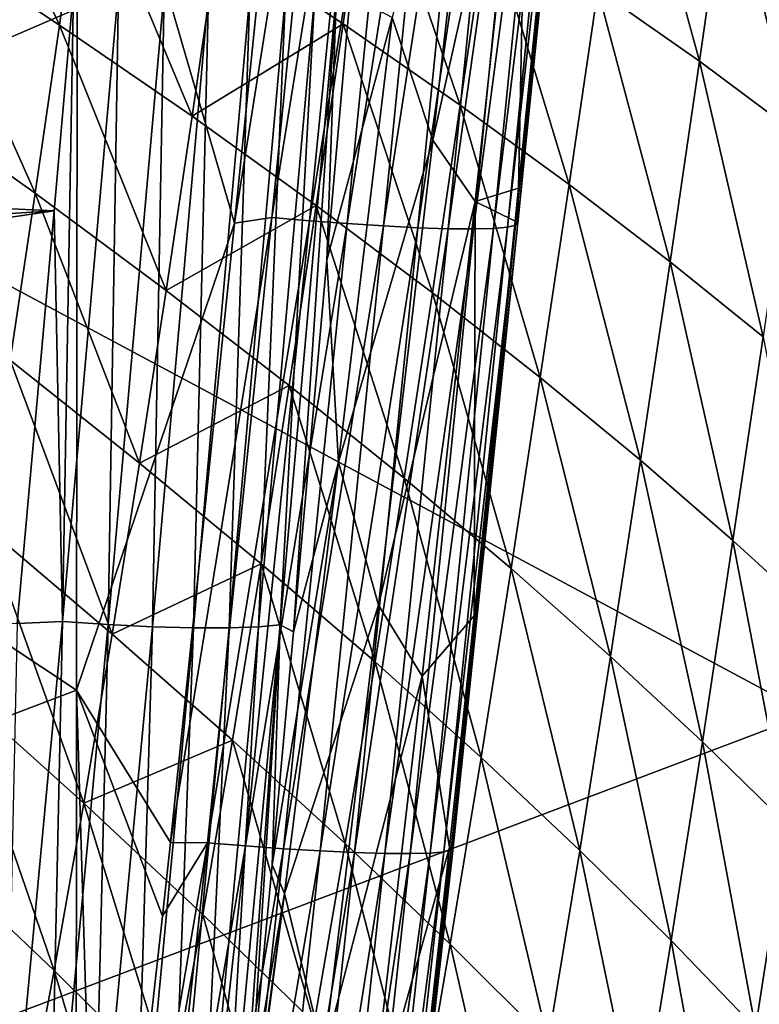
# Model space of a CAD drawing. Header units: metres. Extents: x -104 to 104, y -68 to 90.
# Tile 169 of 256: x 15.68 to 18.27, y -48.67 to -45.23. Entities that reach past the tile are written whole.
import ezdxf

# ---------------------------------------------------------------- set-up
doc = ezdxf.new("R2010")
doc.units = ezdxf.units.M
doc.layers.add('solid_FIT-BATH-153_SW0002', color=7, linetype='CONTINUOUS')

msp = doc.modelspace()

# ---------------------------------------------------------------- linework, layer by layer
at = {"layer": 'solid_FIT-BATH-153_SW0002'}
for points in [[(15.885606, -44.057014, 11.09771), (12.704593, -45.463802, 11.023989), (12.707129, -42.064411, 11.245408)], [(18.440989, -44.085762, 14.08465), (14.752053, -42.229603, 14.229807), (14.752053, -45.680016, 14.003097)], [(16.434507, -45.940483, 10.965354), (16.531368, -44.996136, 11.029889), (16.783646, -43.735706, 11.104437)], [(16.564516, -45.920345, 10.957302), (16.434507, -45.940483, 10.965354), (16.783646, -43.735706, 11.104437)], [(16.564516, -45.920345, 10.957302), (16.783646, -43.735706, 11.104437), (16.914768, -43.74564, 11.076874)], [(16.696053, -45.931744, 10.929182), (16.564516, -45.920345, 10.957302), (16.914768, -43.74564, 11.076874)], [(16.696053, -45.931744, 10.929182), (16.914768, -43.74564, 11.076874), (17.046078, -43.754398, 11.029834)], [(16.827663, -45.941803, 10.881298), (16.696053, -45.931744, 10.929182), (17.046078, -43.754398, 11.029834)], [(16.827663, -45.941803, 10.881298), (17.046078, -43.754398, 11.029834), (17.173653, -43.761578, 10.962147)], [(16.955399, -45.950047, 10.812478), (16.827663, -45.941803, 10.881298), (17.173653, -43.761578, 10.962147)], [(16.955399, -45.950047, 10.812478), (17.173653, -43.761578, 10.962147), (17.292936, -43.766857, 10.875144)], [(17.387926, -45.954109, 10.229153), (17.608076, -43.765385, 10.386342), (17.636625, -43.759811, 10.249994)], [(17.415682, -45.947552, 10.091588), (17.387926, -45.954109, 10.229153), (17.636625, -43.759811, 10.249994)], [(17.415682, -45.947552, 10.091588), (17.636625, -43.759811, 10.249994), (17.645737, -43.752728, 10.116392)], [(17.423971, -45.939232, 9.957045), (17.415682, -45.947552, 10.091588), (17.645737, -43.752728, 10.116392)], [(17.423971, -45.939232, 9.957045), (17.645737, -43.752728, 10.116392), (17.636251, -43.753525, 9.988933)], [(17.423971, -45.939232, 9.957045), (17.636251, -43.753525, 9.988933), (17.586479, -44.247208, 9.953267)], [(17.074675, -45.956104, 10.724112), (16.955399, -45.950047, 10.812478), (17.292936, -43.766857, 10.875144)], [(17.074675, -45.956104, 10.724112), (17.292936, -43.766857, 10.875144), (17.399216, -43.769955, 10.770784)], [(17.180756, -45.959629, 10.618227), (17.074675, -45.956104, 10.724112), (17.399216, -43.769955, 10.770784)], [(17.180756, -45.959629, 10.618227), (17.399216, -43.769955, 10.770784), (17.488337, -43.77066, 10.651512)], [(17.269474, -45.960381, 10.497351), (17.180756, -45.959629, 10.618227), (17.488337, -43.77066, 10.651512)], [(17.269474, -45.960381, 10.497351), (17.488337, -43.77066, 10.651512), (17.558403, -43.769077, 10.521733)], [(17.338961, -45.958469, 10.365992), (17.269474, -45.960381, 10.497351), (17.558403, -43.769077, 10.521733)], [(17.338961, -45.958469, 10.365992), (17.558403, -43.769077, 10.521733), (17.608076, -43.765385, 10.386342)], [(17.387926, -45.954109, 10.229153), (17.338961, -45.958469, 10.365992), (17.608076, -43.765385, 10.386342)], [(16.985043, -45.222458, 6.970628), (17.126965, -45.65107, 7.90512), (17.317045, -43.982731, 8.029961)], [(17.317045, -43.982731, 8.029961), (17.126965, -45.65107, 7.90512), (17.460545, -44.159546, 9.010161)], [(15.885606, -44.057014, 11.09771), (15.882327, -47.57103, 10.85336), (12.704593, -45.463802, 11.023989)], [(15.885606, -44.057014, 11.09771), (16.434507, -45.940483, 10.965354), (15.882327, -47.57103, 10.85336)], [(15.885606, -44.057014, 11.09771), (16.531368, -44.996136, 11.029889), (16.434507, -45.940483, 10.965354)], [(18.440989, -47.653393, 13.834341), (18.440989, -44.085762, 14.08465), (14.752053, -45.680016, 14.003097)], [(17.126965, -45.65107, 7.90512), (17.275143, -45.864746, 8.872627), (17.460545, -44.159546, 9.010161)], [(17.426842, -45.817814, 9.837428), (17.460545, -44.159546, 9.010161), (17.275143, -45.864746, 8.872627)], [(17.426842, -45.817814, 9.837428), (17.586479, -44.247208, 9.953267), (17.460545, -44.159546, 9.010161)], [(17.423971, -45.939232, 9.957045), (17.586479, -44.247208, 9.953267), (17.426842, -45.817814, 9.837428)], [(15.330247, -44.923527, -3.403029), (15.407374, -44.353329, -3.423458), (15.822655, -45.248581, -2.851559)], [(15.407374, -44.353329, -3.423458), (15.905873, -44.656551, -2.863559), (15.822655, -45.248581, -2.851559)], [(17.703169, -45.125114, -0.187102), (17.802233, -44.437874, -0.168569), (18.058344, -45.374905, 0.578897)], [(17.802233, -44.437874, -0.168569), (18.160177, -44.667439, 0.604732), (18.058344, -45.374905, 0.578897)], [(16.374647, -44.953876, -2.260884), (16.905706, -44.605137, -1.611904), (16.813526, -45.244789, -1.615594)], [(16.813526, -45.244789, -1.615594), (16.905706, -44.605137, -1.611904), (17.222906, -45.528885, -0.929613)], [(16.905706, -44.605137, -1.611904), (17.319181, -44.868416, -0.918301), (17.222906, -45.528885, -0.929613)], [(15.822655, -45.248581, -2.851559), (15.905873, -44.656551, -2.863559), (16.286043, -45.567207, -2.257041)], [(15.905873, -44.656551, -2.863559), (16.374647, -44.953876, -2.260884), (16.286043, -45.567207, -2.257041)], [(18.058344, -45.374905, 0.578897), (18.160177, -44.667439, 0.604732), (18.385376, -45.61758, 1.376881)], [(18.160177, -44.667439, 0.604732), (18.489264, -44.890503, 1.409908), (18.385376, -45.61758, 1.376881)], [(9.095513, -44.72102, 5.469303), (8.659425, -45.563362, 5.542998), (15.872572, -45.124226, 5.504579)], [(17.222906, -45.528885, -0.929613), (17.319181, -44.868416, -0.918301), (17.603477, -45.805813, -0.205795)], [(17.319181, -44.868416, -0.918301), (17.703169, -45.125114, -0.187102), (17.603477, -45.805813, -0.205795)], [(15.251406, -45.489876, -3.38333), (15.330247, -44.923527, -3.403029), (15.737729, -45.836094, -2.840152)], [(15.330247, -44.923527, -3.403029), (15.822655, -45.248581, -2.851559), (15.737729, -45.836094, -2.840152)], [(16.286043, -45.567207, -2.257041), (16.374647, -44.953876, -2.260884), (16.813526, -45.244789, -1.615594)], [(8.659425, -45.563362, 5.542998), (15.804205, -45.89677, 5.572167), (15.872572, -45.124226, 5.504579)], [(15.833875, -47.330673, 5.710238), (15.872572, -45.124226, 5.504579), (15.804205, -45.89677, 5.572167)], [(15.833875, -47.330673, 5.710238), (16.029354, -45.119461, 5.516824), (15.872572, -45.124226, 5.504579)], [(15.833875, -47.330673, 5.710238), (15.992859, -47.341904, 5.750618), (16.029354, -45.119461, 5.516824)], [(15.992859, -47.341904, 5.750618), (16.188913, -45.130493, 5.557351), (16.029354, -45.119461, 5.516824)], [(15.992859, -47.341904, 5.750618), (16.14756, -47.349682, 5.818985), (16.188913, -45.130493, 5.557351)], [(16.14756, -47.349682, 5.818985), (16.344156, -45.138371, 5.62606), (16.188913, -45.130493, 5.557351)], [(16.14756, -47.349682, 5.818985), (16.290833, -47.353649, 5.913664), (16.344156, -45.138371, 5.62606)], [(16.290833, -47.353649, 5.913664), (16.487827, -45.142632, 5.721269), (16.344156, -45.138371, 5.62606)], [(16.594507, -47.343113, 6.312354), (16.791027, -45.132988, 6.122134), (16.715227, -45.139656, 5.975655)], [(16.594507, -47.343113, 6.312354), (16.640593, -47.366653, 6.464635), (16.791027, -45.132988, 6.122134)], [(16.640593, -47.366653, 6.464635), (16.756817, -46.069782, 6.354836), (16.791027, -45.132988, 6.122134)], [(16.756817, -46.069782, 6.354836), (16.838488, -45.14399, 6.275805), (16.791027, -45.132988, 6.122134)], [(17.603477, -45.805813, -0.205795), (17.703169, -45.125114, -0.187102), (17.955927, -46.075237, 0.552996)], [(17.703169, -45.125114, -0.187102), (18.058344, -45.374905, 0.578897), (17.955927, -46.075237, 0.552996)], [(16.290833, -47.353649, 5.913664), (16.41592, -47.353638, 6.031508), (16.487827, -45.142632, 5.721269)], [(16.41592, -47.353638, 6.031508), (16.613066, -45.142998, 5.839796), (16.487827, -45.142632, 5.721269)], [(16.41592, -47.353638, 6.031508), (16.518232, -47.349964, 6.166613), (16.613066, -45.142998, 5.839796)], [(16.518232, -47.349964, 6.166613), (16.715227, -45.139656, 5.975655), (16.613066, -45.142998, 5.839796)], [(16.518232, -47.349964, 6.166613), (16.594507, -47.343113, 6.312354), (16.715227, -45.139656, 5.975655)], [(16.985043, -45.222458, 6.970628), (16.838488, -45.14399, 6.275805), (16.756817, -46.069782, 6.354836)], [(16.985043, -45.222458, 6.970628), (16.756817, -46.069782, 6.354836), (16.797298, -46.77486, 6.864338)], [(16.985043, -45.222458, 6.970628), (16.797298, -46.77486, 6.864338), (17.126965, -45.65107, 7.90512)], [(15.737729, -45.836094, -2.840152), (15.822655, -45.248581, -2.851559), (16.195749, -46.175365, -2.253674)], [(15.822655, -45.248581, -2.851559), (16.286043, -45.567207, -2.257041), (16.195749, -46.175365, -2.253674)], [(16.286043, -45.567207, -2.257041), (16.813526, -45.244789, -1.615594), (16.720209, -45.878876, -1.619585)], [(16.720209, -45.878876, -1.619585), (16.813526, -45.244789, -1.615594), (17.125546, -46.183159, -0.941139)], [(16.813526, -45.244789, -1.615594), (17.222906, -45.528885, -0.929613), (17.125546, -46.183159, -0.941139)], [(17.955927, -46.075237, 0.552996), (18.058344, -45.374905, 0.578897), (18.280943, -46.336933, 1.343881)], [(18.058344, -45.374905, 0.578897), (18.385376, -45.61758, 1.376881), (18.280943, -46.336933, 1.343881)], [(15.882327, -47.57103, 10.85336), (12.701841, -48.780464, 10.788695), (12.704593, -45.463802, 11.023989)], [(15.251406, -45.489876, -3.38333), (15.737729, -45.836094, -2.840152), (15.650429, -46.418797, -2.829656)], [(17.125546, -46.183159, -0.941139), (17.222906, -45.528885, -0.929613), (17.50275, -46.479702, -0.224623)], [(17.222906, -45.528885, -0.929613), (17.603477, -45.805813, -0.205795), (17.50275, -46.479702, -0.224623)], [(8.659425, -45.563362, 5.542998), (8.144547, -46.361279, 5.612807), (15.804205, -45.89677, 5.572167)], [(16.195749, -46.175365, -2.253674), (16.286043, -45.567207, -2.257041), (16.720209, -45.878876, -1.619585)], [(16.797298, -46.77486, 6.864338), (16.937563, -47.27404, 7.783454), (17.126965, -45.65107, 7.90512)], [(17.126965, -45.65107, 7.90512), (16.937563, -47.27404, 7.783454), (17.275143, -45.864746, 8.872627)], [(18.440989, -47.653393, 13.834341), (14.752053, -45.680016, 14.003097), (14.752053, -49.046665, 13.761889)], [(17.415022, -45.932911, 9.828785), (17.426842, -45.817814, 9.837428), (17.275143, -45.864746, 8.872627)], [(17.423971, -45.939232, 9.957045), (17.426842, -45.817814, 9.837428), (17.415022, -45.932911, 9.828785)], [(17.50275, -46.479702, -0.224623), (17.603477, -45.805813, -0.205795), (17.852531, -46.76815, 0.527037)], [(17.603477, -45.805813, -0.205795), (17.955927, -46.075237, 0.552996), (17.852531, -46.76815, 0.527037)], [(15.650429, -46.418797, -2.829656), (15.737729, -45.836094, -2.840152), (16.103088, -46.778042, -2.251083)], [(15.737729, -45.836094, -2.840152), (16.195749, -46.175365, -2.253674), (16.103088, -46.778042, -2.251083)], [(16.195749, -46.175365, -2.253674), (16.720209, -45.878876, -1.619585), (16.625235, -46.507133, -1.623953)], [(16.625235, -46.507133, -1.623953), (16.720209, -45.878876, -1.619585), (17.026567, -46.830963, -0.952959)], [(16.720209, -45.878876, -1.619585), (17.125546, -46.183159, -0.941139), (17.026567, -46.830963, -0.952959)], [(16.937563, -47.27404, 7.783454), (17.090269, -47.522167, 8.738395), (17.275143, -45.864746, 8.872627)], [(17.2715, -47.3111, 9.723269), (17.275143, -45.864746, 8.872627), (17.090269, -47.522167, 8.738395)], [(17.2715, -47.3111, 9.723269), (17.415022, -45.932911, 9.828785), (17.275143, -45.864746, 8.872627)], [(7.555532, -47.106953, 5.678045), (15.674864, -47.337936, 5.698253), (15.804205, -45.89677, 5.572167)], [(8.144547, -46.361279, 5.612807), (7.555532, -47.106953, 5.678045), (15.804205, -45.89677, 5.572167)], [(15.833875, -47.330673, 5.710238), (15.804205, -45.89677, 5.572167), (15.674864, -47.337936, 5.698253)], [(16.2103, -48.102772, 10.811773), (16.434507, -45.940483, 10.965354), (16.564516, -45.920345, 10.957302)], [(16.340164, -48.103855, 10.80201), (16.2103, -48.102772, 10.811773), (16.564516, -45.920345, 10.957302)], [(16.340164, -48.103855, 10.80201), (16.564516, -45.920345, 10.957302), (16.696053, -45.931744, 10.929182)], [(15.882327, -47.57103, 10.85336), (16.434507, -45.940483, 10.965354), (16.2103, -48.102772, 10.811773)], [(16.472626, -48.114906, 10.77343), (16.340164, -48.103855, 10.80201), (16.696053, -45.931744, 10.929182)], [(16.472626, -48.114906, 10.77343), (16.696053, -45.931744, 10.929182), (16.827663, -45.941803, 10.881298)], [(16.605183, -48.124573, 10.724791), (16.472626, -48.114906, 10.77343), (16.827663, -45.941803, 10.881298)], [(16.605183, -48.124573, 10.724791), (16.827663, -45.941803, 10.881298), (16.955399, -45.950047, 10.812478)], [(16.733782, -48.132397, 10.654878), (16.605183, -48.124573, 10.724791), (16.955399, -45.950047, 10.812478)], [(16.733782, -48.132397, 10.654878), (16.955399, -45.950047, 10.812478), (17.074675, -45.956104, 10.724112)], [(16.853708, -48.13805, 10.565125), (16.733782, -48.132397, 10.654878), (17.074675, -45.956104, 10.724112)], [(16.853708, -48.13805, 10.565125), (17.074675, -45.956104, 10.724112), (17.180756, -45.959629, 10.618227)], [(16.960083, -48.141216, 10.457631), (16.853708, -48.13805, 10.565125), (17.180756, -45.959629, 10.618227)], [(16.960083, -48.141216, 10.457631), (17.180756, -45.959629, 10.618227), (17.269474, -45.960381, 10.497351)], [(17.04863, -48.141685, 10.335001), (16.960083, -48.141216, 10.457631), (17.269474, -45.960381, 10.497351)], [(17.04863, -48.141685, 10.335001), (17.269474, -45.960381, 10.497351), (17.338961, -45.958469, 10.365992)], [(17.117466, -48.139606, 10.201878), (17.04863, -48.141685, 10.335001), (17.338961, -45.958469, 10.365992)], [(17.117466, -48.139606, 10.201878), (17.338961, -45.958469, 10.365992), (17.387926, -45.954109, 10.229153)], [(17.165319, -48.135216, 10.063417), (17.117466, -48.139606, 10.201878), (17.387926, -45.954109, 10.229153)], [(17.165319, -48.135216, 10.063417), (17.387926, -45.954109, 10.229153), (17.415682, -45.947552, 10.091588)], [(17.191538, -48.128792, 9.924503), (17.165319, -48.135216, 10.063417), (17.415682, -45.947552, 10.091588)], [(17.191538, -48.128792, 9.924503), (17.415682, -45.947552, 10.091588), (17.423971, -45.939232, 9.957045)], [(17.197977, -48.12077, 9.788938), (17.191538, -48.128792, 9.924503), (17.423971, -45.939232, 9.957045)], [(17.197977, -48.12077, 9.788938), (17.415022, -45.932911, 9.828785), (17.2715, -47.3111, 9.723269)], [(17.197977, -48.12077, 9.788938), (17.423971, -45.939232, 9.957045), (17.415022, -45.932911, 9.828785)], [(16.797298, -46.77486, 6.864338), (16.756817, -46.069782, 6.354836), (16.640593, -47.366653, 6.464635)], [(17.852531, -46.76815, 0.527037), (17.955927, -46.075237, 0.552996), (18.175583, -47.04826, 1.310898)], [(17.955927, -46.075237, 0.552996), (18.280943, -46.336933, 1.343881), (18.175583, -47.04826, 1.310898)], [(16.103088, -46.778042, -2.251083), (16.195749, -46.175365, -2.253674), (16.625235, -46.507133, -1.623953)], [(17.026567, -46.830963, -0.952959), (17.125546, -46.183159, -0.941139), (17.400459, -47.146481, -0.243669)], [(17.125546, -46.183159, -0.941139), (17.50275, -46.479702, -0.224623), (17.400459, -47.146481, -0.243669)], [(18.175583, -47.04826, 1.310898), (18.280943, -46.336933, 1.343881), (18.472878, -47.319695, 2.123775)], [(15.560073, -46.996395, -2.820406), (15.650429, -46.418797, -2.829656), (16.007364, -47.37492, -2.249588)], [(15.650429, -46.418797, -2.829656), (16.103088, -46.778042, -2.251083), (16.007364, -47.37492, -2.249588)], [(16.103088, -46.778042, -2.251083), (16.625235, -46.507133, -1.623953), (16.527908, -47.129246, -1.628981)], [(16.527908, -47.129246, -1.628981), (16.625235, -46.507133, -1.623953), (16.925264, -47.471958, -0.965335)], [(16.625235, -46.507133, -1.623953), (17.026567, -46.830963, -0.952959), (16.925264, -47.471958, -0.965335)], [(17.400459, -47.146481, -0.243669), (17.50275, -46.479702, -0.224623), (17.74762, -47.453316, 0.500932)], [(17.50275, -46.479702, -0.224623), (17.852531, -46.76815, 0.527037), (17.74762, -47.453316, 0.500932)], [(16.007364, -47.37492, -2.249588), (16.103088, -46.778042, -2.251083), (16.527908, -47.129246, -1.628981)], [(16.797298, -46.77486, 6.864338), (16.640593, -47.366653, 6.464635), (16.566084, -48.18021, 6.533549)], [(16.797298, -46.77486, 6.864338), (16.566084, -48.18021, 6.533549), (16.608913, -48.280396, 6.761677)], [(16.797298, -46.77486, 6.864338), (16.608913, -48.280396, 6.761677), (16.937563, -47.27404, 7.783454)], [(17.74762, -47.453316, 0.500932), (17.852531, -46.76815, 0.527037), (18.068756, -47.751213, 1.277842)], [(17.852531, -46.76815, 0.527037), (18.175583, -47.04826, 1.310898), (18.068756, -47.751213, 1.277842)], [(16.925264, -47.471958, -0.965335), (17.026567, -46.830963, -0.952959), (17.295872, -47.805798, -0.263178)], [(17.026567, -46.830963, -0.952959), (17.400459, -47.146481, -0.243669), (17.295872, -47.805798, -0.263178)], [(15.465981, -47.568584, -2.812741), (15.560073, -46.996395, -2.820406), (15.907883, -47.965694, -2.249507)], [(15.560073, -46.996395, -2.820406), (16.007364, -47.37492, -2.249588), (15.907883, -47.965694, -2.249507)], [(18.068756, -47.751213, 1.277842), (18.175583, -47.04826, 1.310898), (18.364832, -48.039814, 2.083844)], [(18.175583, -47.04826, 1.310898), (18.472878, -47.319695, 2.123775), (18.364832, -48.039814, 2.083844)], [(16.007364, -47.37492, -2.249588), (16.527908, -47.129246, -1.628981), (16.427519, -47.744881, -1.634968)], [(16.427519, -47.744881, -1.634968), (16.527908, -47.129246, -1.628981), (16.820908, -48.105808, -0.978549)], [(16.527908, -47.129246, -1.628981), (16.925264, -47.471958, -0.965335), (16.820908, -48.105808, -0.978549)], [(17.295872, -47.805798, -0.263178), (17.400459, -47.146481, -0.243669), (17.640446, -48.130375, 0.474452)], [(17.400459, -47.146481, -0.243669), (17.74762, -47.453316, 0.500932), (17.640446, -48.130375, 0.474452)], [(16.608913, -48.280396, 6.761677), (16.747009, -48.843719, 7.66594), (16.937563, -47.27404, 7.783454)], [(16.937563, -47.27404, 7.783454), (16.747009, -48.843719, 7.66594), (17.090269, -47.522167, 8.738395)], [(15.627375, -49.535011, 5.902929), (15.833875, -47.330673, 5.710238), (15.674864, -47.337936, 5.698253)], [(15.627375, -49.535011, 5.902929), (15.785672, -49.546986, 5.942881), (15.833875, -47.330673, 5.710238)], [(15.785672, -49.546986, 5.942881), (15.992859, -47.341904, 5.750618), (15.833875, -47.330673, 5.710238)], [(17.18508, -48.119698, 9.659668), (17.2715, -47.3111, 9.723269), (17.090269, -47.522167, 8.738395)], [(17.197977, -48.12077, 9.788938), (17.2715, -47.3111, 9.723269), (17.18508, -48.119698, 9.659668)], [(15.785672, -49.546986, 5.942881), (15.939754, -49.556099, 6.010557), (15.992859, -47.341904, 5.750618)], [(15.939754, -49.556099, 6.010557), (16.14756, -47.349682, 5.818985), (15.992859, -47.341904, 5.750618)], [(15.939754, -49.556099, 6.010557), (16.082533, -49.561806, 6.104337), (16.14756, -47.349682, 5.818985)], [(16.082533, -49.561806, 6.104337), (16.290833, -47.353649, 5.913664), (16.14756, -47.349682, 5.818985)], [(16.082533, -49.561806, 6.104337), (16.207296, -49.563721, 6.221148), (16.290833, -47.353649, 5.913664)], [(16.207296, -49.563721, 6.221148), (16.41592, -47.353638, 6.031508), (16.290833, -47.353649, 5.913664)], [(16.207296, -49.563721, 6.221148), (16.309473, -49.561905, 6.355191), (16.41592, -47.353638, 6.031508)], [(16.309473, -49.561905, 6.355191), (16.518232, -47.349964, 6.166613), (16.41592, -47.353638, 6.031508)], [(16.309473, -49.561905, 6.355191), (16.385801, -49.556618, 6.499951), (16.518232, -47.349964, 6.166613)], [(16.385801, -49.556618, 6.499951), (16.594507, -47.343113, 6.312354), (16.518232, -47.349964, 6.166613)], [(16.385801, -49.556618, 6.499951), (16.433683, -49.569828, 6.650805), (16.594507, -47.343113, 6.312354)], [(16.433683, -49.569828, 6.650805), (16.491604, -48.972672, 6.600576), (16.594507, -47.343113, 6.312354)], [(16.491604, -48.972672, 6.600576), (16.566084, -48.18021, 6.533549), (16.594507, -47.343113, 6.312354)], [(16.566084, -48.18021, 6.533549), (16.640593, -47.366653, 6.464635), (16.594507, -47.343113, 6.312354)], [(15.907883, -47.965694, -2.249507), (16.007364, -47.37492, -2.249588), (16.427519, -47.744881, -1.634968)], [(16.820908, -48.105808, -0.978549), (16.925264, -47.471958, -0.965335), (17.188242, -48.457298, -0.283411)], [(16.925264, -47.471958, -0.965335), (17.295872, -47.805798, -0.263178), (17.188242, -48.457298, -0.283411)], [(17.640446, -48.130375, 0.474452), (17.74762, -47.453316, 0.500932), (17.9597, -48.445412, 1.2445)], [(17.74762, -47.453316, 0.500932), (18.068756, -47.751213, 1.277842), (17.9597, -48.445412, 1.2445)], [(16.747009, -48.843719, 7.66594), (16.904049, -49.123505, 8.608479), (17.090269, -47.522167, 8.738395)], [(17.18508, -48.119698, 9.659668), (17.090269, -47.522167, 8.738395), (16.904049, -49.123505, 8.608479)], [(15.882327, -47.57103, 10.85336), (15.879817, -51.009766, 10.592237), (12.701841, -48.780464, 10.788695)], [(15.367472, -48.135067, -2.806997), (15.465981, -47.568584, -2.812741), (15.803949, -48.550045, -2.251158)], [(15.465981, -47.568584, -2.812741), (15.907883, -47.965694, -2.249507), (15.803949, -48.550045, -2.251158)], [(15.882327, -47.57103, 10.85336), (15.965323, -50.301327, 10.647139), (15.879817, -51.009766, 10.592237)], [(15.882327, -47.57103, 10.85336), (16.2103, -48.102772, 10.811773), (16.183214, -48.359539, 10.792988)], [(15.882327, -47.57103, 10.85336), (16.183214, -48.359539, 10.792988), (15.965323, -50.301327, 10.647139)], [(18.440989, -51.131962, 13.567513), (18.440989, -47.653393, 13.834341), (14.752053, -49.046665, 13.761889)], [(15.907883, -47.965694, -2.249507), (16.427519, -47.744881, -1.634968), (16.323359, -48.353714, -1.642214)], [(16.323359, -48.353714, -1.642214), (16.427519, -47.744881, -1.634968), (16.712767, -48.732162, -0.992879)], [(16.427519, -47.744881, -1.634968), (16.820908, -48.105808, -0.978549), (16.712767, -48.732162, -0.992879)], [(17.9597, -48.445412, 1.2445), (18.068756, -47.751213, 1.277842), (18.25458, -48.750538, 2.043717)], [(18.068756, -47.751213, 1.277842), (18.364832, -48.039814, 2.083844), (18.25458, -48.750538, 2.043717)], [(17.188242, -48.457298, -0.283411), (17.295872, -47.805798, -0.263178), (17.530243, -48.79895, 0.447355)], [(17.295872, -47.805798, -0.263178), (17.640446, -48.130375, 0.474452), (17.530243, -48.79895, 0.447355)], [(15.803949, -48.550045, -2.251158), (15.907883, -47.965694, -2.249507), (16.214716, -48.955418, -1.651019)], [(15.907883, -47.965694, -2.249507), (16.323359, -48.353714, -1.642214), (16.214716, -48.955418, -1.651019)], [(18.25458, -48.750538, 2.043717), (18.364832, -48.039814, 2.083844), (18.526264, -49.045433, 2.868643)], [(15.965323, -50.301327, 10.647139), (16.183214, -48.359539, 10.792988), (16.340164, -48.103855, 10.80201)], [(16.098223, -50.284863, 10.638496), (15.965323, -50.301327, 10.647139), (16.340164, -48.103855, 10.80201)], [(16.098223, -50.284863, 10.638496), (16.340164, -48.103855, 10.80201), (16.472626, -48.114906, 10.77343)], [(16.231468, -50.29829, 10.609207), (16.098223, -50.284863, 10.638496), (16.472626, -48.114906, 10.77343)], [(16.183214, -48.359539, 10.792988), (16.2103, -48.102772, 10.811773), (16.340164, -48.103855, 10.80201)], [(16.231468, -50.29829, 10.609207), (16.472626, -48.114906, 10.77343), (16.605183, -48.124573, 10.724791)], [(16.364893, -50.310055, 10.559547), (16.231468, -50.29829, 10.609207), (16.605183, -48.124573, 10.724791)], [(16.364893, -50.310055, 10.559547), (16.605183, -48.124573, 10.724791), (16.733782, -48.132397, 10.654878)], [(16.712767, -48.732162, -0.992879), (16.820908, -48.105808, -0.978549), (17.07682, -49.10062, -0.304629)], [(16.820908, -48.105808, -0.978549), (17.188242, -48.457298, -0.283411), (17.07682, -49.10062, -0.304629)], [(17.118294, -48.731422, 9.610755), (17.18508, -48.119698, 9.659668), (16.904049, -49.123505, 8.608479)], [(16.924629, -50.322632, 9.887538), (17.165319, -48.135216, 10.063417), (17.191538, -48.128792, 9.924503)], [(16.949148, -50.314663, 9.747253), (16.924629, -50.322632, 9.887538), (17.191538, -48.128792, 9.924503)], [(16.949148, -50.314663, 9.747253), (17.191538, -48.128792, 9.924503), (17.197977, -48.12077, 9.788938)], [(16.953543, -50.304749, 9.610743), (16.949148, -50.314663, 9.747253), (17.197977, -48.12077, 9.788938)], [(16.953543, -50.304749, 9.610743), (17.18508, -48.119698, 9.659668), (17.118294, -48.731422, 9.610755)], [(16.953543, -50.304749, 9.610743), (17.197977, -48.12077, 9.788938), (17.18508, -48.119698, 9.659668)], [(15.263863, -48.695541, -2.80351), (15.367472, -48.135067, -2.806997), (15.69487, -49.127663, -2.254862)], [(15.367472, -48.135067, -2.806997), (15.803949, -48.550045, -2.251158), (15.69487, -49.127663, -2.254862)], [(16.494328, -50.31958, 10.488259), (16.364893, -50.310055, 10.559547), (16.733782, -48.132397, 10.654878)], [(16.494328, -50.31958, 10.488259), (16.733782, -48.132397, 10.654878), (16.853708, -48.13805, 10.565125)], [(16.614901, -50.326443, 10.396835), (16.494328, -50.31958, 10.488259), (16.853708, -48.13805, 10.565125)], [(16.614901, -50.326443, 10.396835), (16.853708, -48.13805, 10.565125), (16.960083, -48.141216, 10.457631)], [(16.721563, -50.330257, 10.287454), (16.614901, -50.326443, 10.396835), (16.960083, -48.141216, 10.457631)], [(16.721563, -50.330257, 10.287454), (16.960083, -48.141216, 10.457631), (17.04863, -48.141685, 10.335001)], [(16.809898, -50.330753, 10.16282), (16.721563, -50.330257, 10.287454), (17.04863, -48.141685, 10.335001)], [(16.809898, -50.330753, 10.16282), (17.04863, -48.141685, 10.335001), (17.117466, -48.139606, 10.201878)], [(16.878008, -50.32811, 10.027739), (16.809898, -50.330753, 10.16282), (17.117466, -48.139606, 10.201878)], [(16.878008, -50.32811, 10.027739), (17.117466, -48.139606, 10.201878), (17.165319, -48.135216, 10.063417)], [(16.924629, -50.322632, 9.887538), (16.878008, -50.32811, 10.027739), (17.165319, -48.135216, 10.063417)], [(17.530243, -48.79895, 0.447355), (17.640446, -48.130375, 0.474452), (17.84762, -49.130474, 1.210647)], [(17.640446, -48.130375, 0.474452), (17.9597, -48.445412, 1.2445), (17.84762, -49.130474, 1.210647)], [(16.608913, -48.280396, 6.761677), (16.566084, -48.18021, 6.533549), (16.491604, -48.972672, 6.600576)], [(16.608913, -48.280396, 6.761677), (16.433683, -49.569828, 6.650805), (16.416693, -49.741333, 6.66516)], [(16.608913, -48.280396, 6.761677), (16.416693, -49.741333, 6.66516), (16.747009, -48.843719, 7.66594)], [(16.608913, -48.280396, 6.761677), (16.491604, -48.972672, 6.600576), (16.433683, -49.569828, 6.650805)], [(16.214716, -48.955418, -1.651019), (16.323359, -48.353714, -1.642214), (16.600117, -49.350689, -1.008606)], [(16.323359, -48.353714, -1.642214), (16.712767, -48.732162, -0.992879), (16.600117, -49.350689, -1.008606)], [(17.07682, -49.10062, -0.304629), (17.188242, -48.457298, -0.283411), (17.416241, -49.458675, 0.4194)], [(17.188242, -48.457298, -0.283411), (17.530243, -48.79895, 0.447355), (17.416241, -49.458675, 0.4194)], [(17.84762, -49.130474, 1.210647), (17.9597, -48.445412, 1.2445), (18.141314, -49.451469, 2.003184)], [(17.9597, -48.445412, 1.2445), (18.25458, -48.750538, 2.043717), (18.141314, -49.451469, 2.003184)], [(15.69487, -49.127663, -2.254862), (15.803949, -48.550045, -2.251158), (16.100882, -49.549667, -1.661682)], [(15.803949, -48.550045, -2.251158), (16.214716, -48.955418, -1.651019), (16.100882, -49.549667, -1.661682)]]:
    msp.add_3dface(points, dxfattribs=at)

doc.saveas('drawing.dxf')
